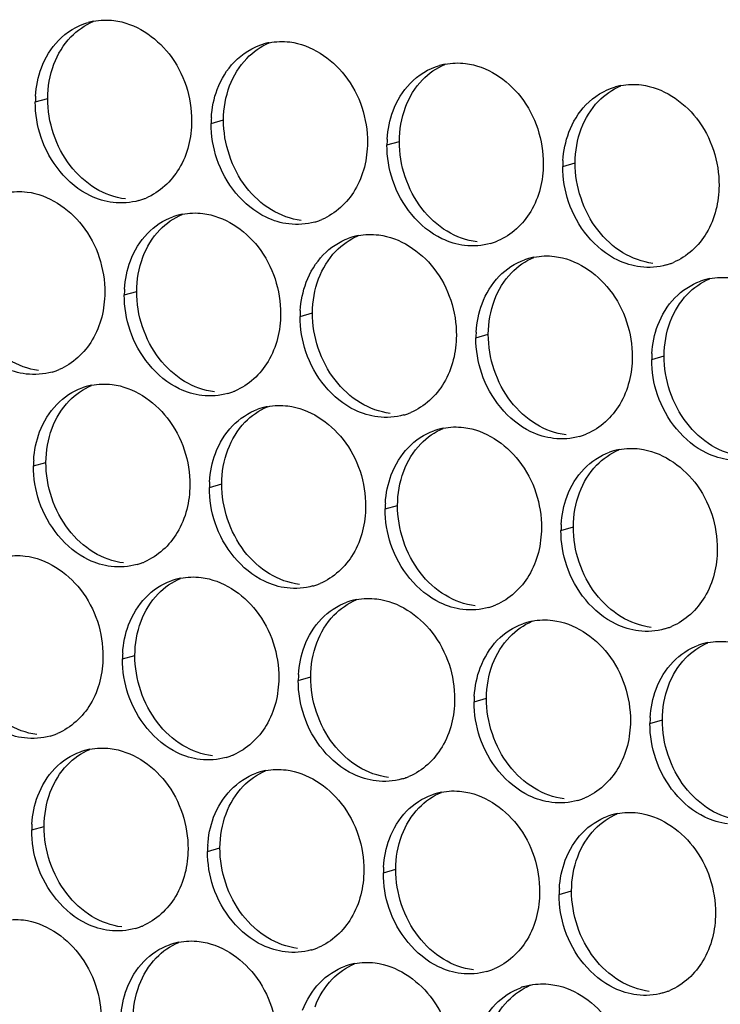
# Paper-space layout '45651_1_3' of a CAD drawing. Header units: millimetres. Extents: x -231 to 594, y 0 to 420.
# Tile 98 of 247: x 134 to 140, y 148 to 157. Entities that reach past the tile are written whole.
import ezdxf

# ---------------------------------------------------------------- set-up
doc = ezdxf.new("R2010")
doc.units = ezdxf.units.MM
doc.header["$LTSCALE"] = 32.67
doc.layers.add('02___PRT_ALL_AXES', color=7, linetype='CONTINUOUS')

psp = doc.layouts.new('45651_1_3')

# ---------------------------------------------------------------- linework, layer by layer
at = {"layer": '02___PRT_ALL_AXES', "color": 7, "linetype": 'CONTINUOUS'}
for p, q in [((134.1873, 155.9165), (134.2945, 155.9472)), ((135.7069, 155.731), (135.8141, 155.7617)), ((137.2265, 155.5456), (137.3337, 155.5762)), ((138.7461, 155.3601), (138.8533, 155.3908)), ((134.9562, 154.2493), (135.0634, 154.2799)), ((136.4758, 154.0638), (136.583, 154.0945)), ((137.9954, 153.8783), (138.1026, 153.909)), ((139.515, 153.6928), (139.6222, 153.7235)), ((134.1718, 152.7716), (134.279, 152.8023)), ((135.6914, 152.5861), (135.7986, 152.6168)), ((137.211, 152.4007), (137.3182, 152.4313)), ((138.7306, 152.2152), (138.8377, 152.2459)), ((134.9407, 151.1044), (135.0479, 151.1351)), ((136.4603, 150.9189), (136.5675, 150.9496)), ((137.9799, 150.7334), (138.0871, 150.7641)), ((139.4995, 150.5479), (139.6067, 150.5786)), ((134.1563, 149.6267), (134.2635, 149.6574)), ((135.6758, 149.4413), (135.783, 149.4719)), ((137.1954, 149.2558), (137.3026, 149.2865)), ((138.715, 149.0703), (138.8222, 149.101))]:
    psp.add_line(p, q, dxfattribs=at)
at = {"layer": '02___PRT_ALL_AXES', "color": 3, "linetype": 'CONTINUOUS'}
for centre, radius, start, end in [((134.7942, 156.0725), 0.5519, 100.97724, 105.93831), ((136.3137, 155.887), 0.5519, 100.97724, 105.93831), ((137.8333, 155.7015), 0.5519, 100.97724, 105.93831), ((139.3529, 155.516), 0.5519, 100.97724, 105.93831), ((135.0792, 155.9121), 0.8918, 176.51802, 179.71686), ((136.5988, 155.7266), 0.8918, 176.51802, 179.71686), ((138.1183, 155.5411), 0.8918, 176.51802, 179.71686), ((139.6379, 155.3557), 0.8918, 176.51802, 179.71686), ((134.9327, 155.5906), 0.5467, 285.94061, 289.76751), ((134.9321, 155.592), 0.5481, 289.77289, 292.73686), ((135.5617, 154.4103), 0.5467, 105.94061, 109.76751), ((135.5631, 154.4052), 0.5519, 100.97724, 105.93831), ((136.4523, 155.4052), 0.5467, 285.94061, 289.76751), ((136.4517, 155.4065), 0.5481, 289.77289, 292.73686), ((137.0812, 154.2248), 0.5467, 105.94061, 109.76751), ((137.0827, 154.2197), 0.5519, 100.97724, 105.93831), ((137.9718, 155.2197), 0.5467, 285.94061, 289.76751), ((137.9713, 155.221), 0.5481, 289.77289, 292.73686), ((138.6022, 154.0343), 0.5519, 100.97724, 105.93831), ((138.6008, 154.0393), 0.5467, 105.94061, 109.76751), ((139.4914, 155.0342), 0.5467, 285.94061, 289.76751), ((139.4909, 155.0355), 0.5481, 289.77289, 292.73686), ((140.1204, 153.8538), 0.5467, 105.94061, 109.76751), ((140.1218, 153.8488), 0.5519, 100.97724, 105.93831), ((135.8481, 154.2449), 0.8918, 176.51802, 179.71686), ((137.3677, 154.0594), 0.8918, 176.51802, 179.71686), ((138.8872, 153.8739), 0.8918, 176.51802, 179.71686), ((140.4068, 153.6884), 0.8918, 176.51802, 179.71686), ((134.182, 154.1089), 0.5467, 285.94061, 289.76751), ((134.1815, 154.1102), 0.5481, 289.77289, 292.73686), ((134.7772, 152.9326), 0.5467, 105.94061, 109.76751), ((134.7786, 152.9276), 0.5519, 100.97724, 105.93831), ((135.7016, 153.9234), 0.5467, 285.94061, 289.76751), ((135.7011, 153.9247), 0.5481, 289.77289, 292.73686), ((136.2968, 152.7471), 0.5467, 105.94061, 109.76751), ((136.2982, 152.7421), 0.5519, 100.97724, 105.93831), ((137.2212, 153.7379), 0.5467, 285.94061, 289.76751), ((137.2206, 153.7392), 0.5481, 289.77289, 292.73686), ((137.8164, 152.5617), 0.5467, 105.94061, 109.76751), ((137.8178, 152.5566), 0.5519, 100.97724, 105.93831), ((138.7402, 153.5538), 0.5481, 289.77289, 292.73686), ((138.7407, 153.5525), 0.5467, 285.94061, 289.76751), ((139.336, 152.3762), 0.5467, 105.94061, 109.76751), ((139.3374, 152.3711), 0.5519, 100.97724, 105.93831), ((135.0636, 152.7672), 0.8918, 176.51802, 179.71686), ((136.5832, 152.5817), 0.8918, 176.51802, 179.71686), ((138.1028, 152.3963), 0.8918, 176.51802, 179.71686), ((139.6224, 152.2108), 0.8918, 176.51802, 179.71686), ((134.9166, 152.4471), 0.5481, 289.77289, 292.73686), ((134.9171, 152.4458), 0.5467, 285.94061, 289.76751), ((135.5461, 151.2654), 0.5467, 105.94061, 109.76751), ((135.5475, 151.2603), 0.5519, 100.97724, 105.93831), ((136.4367, 152.2603), 0.5467, 285.94061, 289.76751), ((136.4362, 152.2616), 0.5481, 289.77289, 292.73686), ((137.0657, 151.0799), 0.5467, 105.94061, 109.76751), ((137.0671, 151.0749), 0.5519, 100.97724, 105.93831), ((137.9563, 152.0748), 0.5467, 285.94061, 289.76751), ((137.9558, 152.0761), 0.5481, 289.77289, 292.73686), ((138.5867, 150.8894), 0.5519, 100.97724, 105.93831), ((138.5853, 150.8944), 0.5467, 105.94061, 109.76751), ((139.4759, 151.8893), 0.5467, 285.94061, 289.76751), ((139.4754, 151.8906), 0.5481, 289.77289, 292.73686), ((140.1049, 150.7089), 0.5467, 105.94061, 109.76751), ((140.1063, 150.7039), 0.5519, 100.97724, 105.93831), ((135.8325, 151.1), 0.8918, 176.51802, 179.71686), ((137.3521, 150.9145), 0.8918, 176.51802, 179.71686), ((138.8717, 150.729), 0.8918, 176.51802, 179.71686), ((140.3913, 150.5435), 0.8918, 176.51802, 179.71686), ((134.1665, 150.964), 0.5467, 285.94061, 289.76751), ((134.1659, 150.9653), 0.5481, 289.77289, 292.73686), ((134.7631, 149.7827), 0.5519, 100.97724, 105.93831), ((134.7617, 149.7877), 0.5467, 105.94061, 109.76751), ((135.686, 150.7785), 0.5467, 285.94061, 289.76751), ((135.6855, 150.7798), 0.5481, 289.77289, 292.73686), ((136.2812, 149.6022), 0.5467, 105.94061, 109.76751), ((136.2827, 149.5972), 0.5519, 100.97724, 105.93831), ((137.2056, 150.593), 0.5467, 285.94061, 289.76751), ((137.2051, 150.5944), 0.5481, 289.77289, 292.73686), ((137.8008, 149.4168), 0.5467, 105.94061, 109.76751), ((137.8022, 149.4117), 0.5519, 100.97724, 105.93831), ((138.7247, 150.4089), 0.5481, 289.77289, 292.73686), ((138.7252, 150.4076), 0.5467, 285.94061, 289.76751), ((139.3204, 149.2313), 0.5467, 105.94061, 109.76751), ((139.3218, 149.2263), 0.5519, 100.97724, 105.93831), ((135.0481, 149.6223), 0.8918, 176.51802, 179.71686), ((136.5677, 149.4368), 0.8918, 176.51802, 179.71686), ((138.0872, 149.2514), 0.8918, 176.51802, 179.71686), ((139.6068, 149.0659), 0.8918, 176.51802, 179.71686), ((134.9011, 149.3022), 0.5481, 289.77289, 292.73686), ((134.9016, 149.3009), 0.5467, 285.94061, 289.76751), ((135.5306, 148.1205), 0.5467, 105.94061, 109.76751), ((135.532, 148.1154), 0.5519, 100.97724, 105.93831), ((136.4212, 149.1154), 0.5467, 285.94061, 289.76751), ((136.4206, 149.1167), 0.5481, 289.77289, 292.73686), ((137.0502, 147.935), 0.5467, 105.94061, 109.76751), ((137.0516, 147.93), 0.5519, 100.97724, 105.93831), ((137.9408, 148.9299), 0.5467, 285.94061, 289.76751), ((137.9402, 148.9312), 0.5481, 289.77289, 292.73686), ((138.5712, 147.7445), 0.5519, 100.97724, 105.93831), ((138.5697, 147.7495), 0.5467, 105.94061, 109.76751), ((139.4603, 148.7444), 0.5467, 285.94061, 289.76751), ((139.4598, 148.7458), 0.5481, 289.77289, 292.73686)]:
    psp.add_arc(centre, radius, start, end, dxfattribs=at)
for points in [[(134.6891, 156.6143), (134.7472, 156.6256), (134.8078, 156.6275), (134.8666, 156.6203)], [(134.3879, 156.4483), (134.4569, 156.5198), (134.5471, 156.5759), (134.6426, 156.6032)], [(134.2402, 156.2111), (134.2731, 156.2983), (134.3232, 156.3813), (134.3879, 156.4483)], [(135.9075, 156.2628), (135.9765, 156.3343), (136.0666, 156.3904), (136.1622, 156.4177)], [(136.2086, 156.4288), (136.2668, 156.4401), (136.3274, 156.442), (136.3862, 156.4348)], [(134.189, 155.9663), (134.194, 156.0495), (134.2109, 156.1331), (134.2402, 156.2111)], [(135.7598, 156.0256), (135.7926, 156.1128), (135.8428, 156.1958), (135.9075, 156.2628)], [(137.4271, 156.0774), (137.4961, 156.1488), (137.5862, 156.2049), (137.6818, 156.2322)], [(137.7282, 156.2434), (137.7864, 156.2546), (137.847, 156.2565), (137.9058, 156.2493)], [(135.7086, 155.7808), (135.7136, 155.864), (135.7304, 155.9476), (135.7598, 156.0256)], [(137.2794, 155.8402), (137.3122, 155.9273), (137.3624, 156.0104), (137.4271, 156.0774)], [(138.9467, 155.8919), (139.0157, 155.9633), (139.1058, 156.0195), (139.2014, 156.0468)], [(139.2478, 156.0579), (139.3059, 156.0692), (139.3666, 156.071), (139.4254, 156.0639)], [(134.2373, 155.6094), (134.2043, 155.7077), (134.1868, 155.8128), (134.1873, 155.9165)], [(138.799, 155.6547), (138.8318, 155.7418), (138.882, 155.8249), (138.9467, 155.8919)], [(137.2281, 155.5953), (137.2332, 155.6785), (137.25, 155.7621), (137.2794, 155.8402)], [(135.7568, 155.4239), (135.7238, 155.5222), (135.7064, 155.6273), (135.7069, 155.731)], [(138.7477, 155.4098), (138.7528, 155.4931), (138.7696, 155.5766), (138.799, 155.6547)], [(137.2764, 155.2384), (137.2434, 155.3367), (137.226, 155.4418), (137.2265, 155.5456)], [(138.796, 155.0529), (138.763, 155.1513), (138.7456, 155.2564), (138.7461, 155.3601)], [(133.9384, 155.1325), (133.9965, 155.1438), (134.0571, 155.1457), (134.1159, 155.1385)], [(135.0828, 155.065), (135.0108, 155.0444), (134.9332, 155.0388), (134.8588, 155.0479)], [(135.1568, 154.7811), (135.2176, 154.8441), (135.2943, 154.8951), (135.3768, 154.9248)], [(135.458, 154.9471), (135.5161, 154.9583), (135.5767, 154.9602), (135.6355, 154.9531)], [(136.6024, 154.8795), (136.5304, 154.8589), (136.4527, 154.8533), (136.3784, 154.8624)], [(135.0091, 154.5439), (135.042, 154.631), (135.0921, 154.7141), (135.1568, 154.7811)], [(136.9776, 154.7616), (137.0357, 154.7729), (137.0963, 154.7747), (137.1551, 154.7676)], [(136.6764, 154.5956), (136.7372, 154.6586), (136.8139, 154.7097), (136.8963, 154.7393)], [(138.122, 154.694), (138.05, 154.6734), (137.9723, 154.6678), (137.898, 154.6769)], [(136.5287, 154.3584), (136.5615, 154.4456), (136.6117, 154.5286), (136.6764, 154.5956)], [(138.4971, 154.5761), (138.5553, 154.5874), (138.6159, 154.5893), (138.6747, 154.5821)], [(134.9579, 154.299), (134.9629, 154.3823), (134.9798, 154.4658), (135.0091, 154.5439)], [(138.196, 154.4101), (138.2568, 154.4731), (138.3335, 154.5242), (138.4159, 154.5538)], [(139.6416, 154.5085), (139.5696, 154.488), (139.4919, 154.4823), (139.4176, 154.4914)], [(138.0483, 154.1729), (138.0811, 154.2601), (138.1313, 154.3431), (138.196, 154.4101)], [(136.4775, 154.1135), (136.4825, 154.1968), (136.4994, 154.2803), (136.5287, 154.3584)], [(139.7156, 154.2246), (139.7764, 154.2876), (139.8531, 154.3387), (139.9355, 154.3683)], [(140.0167, 154.3906), (140.0748, 154.4019), (140.1355, 154.4038), (140.1943, 154.3966)], [(135.0062, 153.9421), (134.9732, 154.0404), (134.9557, 154.1455), (134.9562, 154.2493)], [(137.9971, 153.9281), (138.0021, 154.0113), (138.0189, 154.0949), (138.0483, 154.1729)], [(139.5679, 153.9874), (139.6007, 154.0746), (139.6509, 154.1576), (139.7156, 154.2246)], [(136.5258, 153.7566), (136.4927, 153.855), (136.4753, 153.9601), (136.4758, 154.0638)], [(139.5166, 153.7426), (139.5217, 153.8258), (139.5385, 153.9094), (139.5679, 153.9874)], [(138.0453, 153.5712), (138.0123, 153.6695), (137.9949, 153.7746), (137.9954, 153.8783)], [(139.5649, 153.3857), (139.5319, 153.484), (139.5145, 153.5891), (139.515, 153.6928)], [(134.3321, 153.5832), (134.2601, 153.5626), (134.1825, 153.557), (134.1081, 153.5661)], [(134.6735, 153.4694), (134.7316, 153.4807), (134.7923, 153.4826), (134.8511, 153.4754)], [(134.3724, 153.3034), (134.4332, 153.3664), (134.5099, 153.4175), (134.5923, 153.4471)], [(135.8517, 153.3977), (135.7797, 153.3771), (135.7021, 153.3715), (135.6277, 153.3806)], [(134.2247, 153.0662), (134.2575, 153.1534), (134.3077, 153.2364), (134.3724, 153.3034)], [(135.8919, 153.1179), (135.9528, 153.1809), (136.0295, 153.232), (136.1119, 153.2616)], [(136.1931, 153.2839), (136.2512, 153.2952), (136.3119, 153.2971), (136.3706, 153.2899)], [(137.3713, 153.2122), (137.2993, 153.1917), (137.2216, 153.1861), (137.1473, 153.1951)], [(134.1734, 152.8214), (134.1785, 152.9046), (134.1953, 152.9882), (134.2247, 153.0662)], [(135.7443, 152.8807), (135.7771, 152.9679), (135.8272, 153.0509), (135.8919, 153.1179)], [(137.4115, 152.9325), (137.4724, 152.9955), (137.5491, 153.0465), (137.6315, 153.0762)], [(137.7127, 153.0985), (137.7708, 153.1097), (137.8314, 153.1116), (137.8902, 153.1045)], [(138.8909, 153.0268), (138.8189, 153.0062), (138.7412, 153.0006), (138.6669, 153.0097)], [(135.693, 152.6359), (135.6981, 152.7191), (135.7149, 152.8027), (135.7443, 152.8807)], [(137.2639, 152.6953), (137.2967, 152.7824), (137.3468, 152.8655), (137.4115, 152.9325)], [(138.9311, 152.747), (138.992, 152.81), (139.0686, 152.8611), (139.1511, 152.8907)], [(139.2323, 152.913), (139.2904, 152.9243), (139.351, 152.9262), (139.4098, 152.919)], [(134.2217, 152.4645), (134.1887, 152.5628), (134.1713, 152.6679), (134.1718, 152.7716)], [(138.7834, 152.5098), (138.8163, 152.597), (138.8664, 152.68), (138.9311, 152.747)], [(137.2126, 152.4504), (137.2177, 152.5337), (137.2345, 152.6172), (137.2639, 152.6953)], [(135.7413, 152.279), (135.7083, 152.3773), (135.6909, 152.4824), (135.6914, 152.5861)], [(138.7322, 152.2649), (138.7373, 152.3482), (138.7541, 152.4317), (138.7834, 152.5098)], [(137.2609, 152.0935), (137.2279, 152.1918), (137.2105, 152.2969), (137.211, 152.4007)], [(138.7805, 151.908), (138.7475, 152.0064), (138.73, 152.1115), (138.7306, 152.2152)], [(133.9228, 151.9876), (133.981, 151.9989), (134.0416, 152.0008), (134.1004, 151.9936)], [(135.0673, 151.9201), (134.9953, 151.8995), (134.9176, 151.8939), (134.8433, 151.903)], [(135.1413, 151.6362), (135.2021, 151.6992), (135.2788, 151.7502), (135.3612, 151.7799)], [(135.4424, 151.8022), (135.5006, 151.8135), (135.5612, 151.8153), (135.62, 151.8082)], [(136.5869, 151.7346), (136.5149, 151.714), (136.4372, 151.7084), (136.3629, 151.7175)], [(134.9936, 151.399), (135.0264, 151.4861), (135.0766, 151.5692), (135.1413, 151.6362)], [(136.962, 151.6167), (137.0201, 151.628), (137.0808, 151.6299), (137.1395, 151.6227)], [(136.6608, 151.4507), (136.7217, 151.5137), (136.7984, 151.5648), (136.8808, 151.5944)], [(138.1065, 151.5491), (138.0344, 151.5285), (137.9568, 151.5229), (137.8825, 151.532)], [(136.5132, 151.2135), (136.546, 151.3007), (136.5961, 151.3837), (136.6608, 151.4507)], [(138.4816, 151.4312), (138.5397, 151.4425), (138.6004, 151.4444), (138.6591, 151.4372)], [(134.9423, 151.1541), (134.9474, 151.2374), (134.9642, 151.3209), (134.9936, 151.399)], [(138.1804, 151.2652), (138.2413, 151.3282), (138.318, 151.3793), (138.4004, 151.4089)], [(139.626, 151.3636), (139.554, 151.3431), (139.4764, 151.3375), (139.402, 151.3465)], [(138.0328, 151.028), (138.0656, 151.1152), (138.1157, 151.1982), (138.1804, 151.2652)], [(140.0012, 151.2457), (140.0593, 151.257), (140.1199, 151.2589), (140.1787, 151.2517)], [(136.4619, 150.9687), (136.467, 151.0519), (136.4838, 151.1355), (136.5132, 151.2135)], [(139.7, 151.0797), (139.7609, 151.1427), (139.8376, 151.1938), (139.92, 151.2234)], [(134.9906, 150.7972), (134.9576, 150.8956), (134.9402, 151.0006), (134.9407, 151.1044)], [(137.9815, 150.7832), (137.9866, 150.8664), (138.0034, 150.95), (138.0328, 151.028)], [(139.5524, 150.8425), (139.5852, 150.9297), (139.6353, 151.0128), (139.7, 151.0797)], [(136.5102, 150.6117), (136.4772, 150.7101), (136.4598, 150.8152), (136.4603, 150.9189)], [(139.5011, 150.5977), (139.5062, 150.6809), (139.523, 150.7645), (139.5524, 150.8425)], [(138.0298, 150.4263), (137.9968, 150.5246), (137.9794, 150.6297), (137.9799, 150.7334)], [(139.5494, 150.2408), (139.5164, 150.3391), (139.4989, 150.4442), (139.4995, 150.5479)], [(134.3166, 150.4383), (134.2446, 150.4177), (134.1669, 150.4121), (134.0926, 150.4212)], [(134.658, 150.3245), (134.7161, 150.3358), (134.7767, 150.3377), (134.8355, 150.3305)], [(134.3568, 150.1585), (134.4177, 150.2215), (134.4944, 150.2726), (134.5768, 150.3022)], [(135.8362, 150.2528), (135.7642, 150.2323), (135.6865, 150.2266), (135.6122, 150.2357)], [(134.2092, 149.9213), (134.242, 150.0085), (134.2921, 150.0915), (134.3568, 150.1585)], [(135.8764, 149.9731), (135.9372, 150.036), (136.0139, 150.0871), (136.0963, 150.1167)], [(136.1776, 150.1391), (136.2357, 150.1503), (136.2963, 150.1522), (136.3551, 150.145)], [(137.3558, 150.0673), (137.2838, 150.0468), (137.2061, 150.0412), (137.1318, 150.0502)], [(134.1579, 149.6765), (134.163, 149.7597), (134.1798, 149.8433), (134.2092, 149.9213)], [(135.7287, 149.7359), (135.7615, 149.823), (135.8117, 149.9061), (135.8764, 149.9731)], [(137.396, 149.7876), (137.4568, 149.8506), (137.5335, 149.9016), (137.6159, 149.9313)], [(137.6971, 149.9536), (137.7553, 149.9649), (137.8159, 149.9667), (137.8747, 149.9596)], [(138.8754, 149.8819), (138.8034, 149.8613), (138.7257, 149.8557), (138.6514, 149.8648)], [(135.6775, 149.491), (135.6825, 149.5742), (135.6994, 149.6578), (135.7287, 149.7359)], [(137.2483, 149.5504), (137.2811, 149.6375), (137.3313, 149.7206), (137.396, 149.7876)], [(138.9156, 149.6021), (138.9764, 149.6651), (139.0531, 149.7162), (139.1355, 149.7458)], [(139.2167, 149.7681), (139.2749, 149.7794), (139.3355, 149.7813), (139.3943, 149.7741)], [(134.2062, 149.3196), (134.1732, 149.4179), (134.1557, 149.523), (134.1563, 149.6267)], [(138.7679, 149.3649), (138.8007, 149.4521), (138.8509, 149.5351), (138.9156, 149.6021)], [(137.1971, 149.3055), (137.2021, 149.3888), (137.2189, 149.4723), (137.2483, 149.5504)], [(135.7258, 149.1341), (135.6928, 149.2324), (135.6753, 149.3375), (135.6758, 149.4413)], [(138.7166, 149.1201), (138.7217, 149.2033), (138.7385, 149.2869), (138.7679, 149.3649)], [(137.2453, 148.9486), (137.2123, 149.047), (137.1949, 149.152), (137.1954, 149.2558)], [(138.7649, 148.7631), (138.7319, 148.8615), (138.7145, 148.9666), (138.715, 149.0703)], [(133.9073, 148.8428), (133.9654, 148.854), (134.0261, 148.8559), (134.0848, 148.8487)], [(135.0517, 148.7752), (134.9797, 148.7546), (134.9021, 148.749), (134.8277, 148.7581)], [(135.1257, 148.4913), (135.1866, 148.5543), (135.2633, 148.6053), (135.3457, 148.635)], [(135.4269, 148.6573), (135.485, 148.6686), (135.5456, 148.6704), (135.6044, 148.6633)], [(136.5713, 148.5897), (136.4993, 148.5691), (136.4217, 148.5635), (136.3473, 148.5726)], [(134.9781, 148.2541), (135.0109, 148.3412), (135.061, 148.4243), (135.1257, 148.4913)], [(136.9465, 148.4718), (137.0046, 148.4831), (137.0652, 148.485), (137.124, 148.4778)], [(136.6453, 148.3058), (136.7061, 148.3688), (136.7828, 148.4199), (136.8653, 148.4495)], [(138.0909, 148.4042), (138.0189, 148.3837), (137.9412, 148.378), (137.8669, 148.3871)], [(136.4976, 148.0686), (136.5305, 148.1558), (136.5806, 148.2388), (136.6453, 148.3058)], [(138.4661, 148.2863), (138.5242, 148.2976), (138.5848, 148.2995), (138.6436, 148.2923)], [(134.9268, 148.0092), (134.9319, 148.0925), (134.9487, 148.176), (134.9781, 148.2541)], [(138.1649, 148.1203), (138.2257, 148.1833), (138.3024, 148.2344), (138.3848, 148.264)], [(139.6105, 148.2187), (139.5385, 148.1982), (139.4608, 148.1926), (139.3865, 148.2016)], [(138.0172, 147.8831), (138.05, 147.9703), (138.1002, 148.0533), (138.1649, 148.1203)]]:
    psp.add_open_spline(points, degree=3, dxfattribs=at)
for points, knots in [([(134.8666, 156.6203), (135.0509, 156.5978), (135.4143, 156.3567), (135.5391, 155.9556), (135.5381, 155.7516)], [0, 0, 0, 0, 0.476473, 1, 1, 1, 1]), ([(136.3862, 156.4348), (136.5705, 156.4123), (136.9339, 156.1712), (137.0587, 155.7702), (137.0577, 155.5662)], [0, 0, 0, 0, 0.476473, 1, 1, 1, 1]), ([(137.9058, 156.2493), (138.0901, 156.2268), (138.4534, 155.9857), (138.5783, 155.5847), (138.5773, 155.3807)], [0, 0, 0, 0, 0.476473, 1, 1, 1, 1]), ([(139.4254, 156.0639), (139.6097, 156.0414), (139.973, 155.8003), (140.0978, 155.3992), (140.0968, 155.1952)], [0, 0, 0, 0, 0.476473, 1, 1, 1, 1]), ([(135.5381, 155.7516), (135.5374, 155.6103), (135.4744, 155.3341), (135.2619, 155.1358), (135.144, 155.0864)], [0, 0, 0, 0, 0.525086, 1, 1, 1, 1]), ([(134.8588, 155.0479), (134.7913, 155.0561), (134.5109, 155.1399), (134.3072, 155.401), (134.2373, 155.6094)], [0, 0, 0, 0, 0.236458, 1, 1, 1, 1]), ([(137.0577, 155.5662), (137.057, 155.4249), (136.994, 155.1487), (136.7815, 154.9503), (136.6636, 154.901)], [0, 0, 0, 0, 0.525086, 1, 1, 1, 1]), ([(136.3784, 154.8624), (136.3108, 154.8706), (136.0305, 154.9545), (135.8268, 155.2155), (135.7568, 155.4239)], [0, 0, 0, 0, 0.236458, 1, 1, 1, 1]), ([(138.5773, 155.3807), (138.5766, 155.2394), (138.5136, 154.9632), (138.301, 154.7649), (138.1832, 154.7155)], [0, 0, 0, 0, 0.525086, 1, 1, 1, 1]), ([(137.898, 154.6769), (137.8304, 154.6851), (137.55, 154.769), (137.3464, 155.03), (137.2764, 155.2384)], [0, 0, 0, 0, 0.236458, 1, 1, 1, 1]), ([(140.0968, 155.1952), (140.0961, 155.0539), (140.0332, 154.7777), (139.8206, 154.5794), (139.7028, 154.53)], [0, 0, 0, 0, 0.525086, 1, 1, 1, 1]), ([(134.1159, 155.1385), (134.3002, 155.116), (134.6636, 154.8749), (134.7884, 154.4739), (134.7874, 154.2699)], [0, 0, 0, 0, 0.476473, 1, 1, 1, 1]), ([(139.4176, 154.4914), (139.35, 154.4997), (139.0696, 154.5835), (138.866, 154.8445), (138.796, 155.0529)], [0, 0, 0, 0, 0.236458, 1, 1, 1, 1]), ([(135.6355, 154.9531), (135.8198, 154.9306), (136.1832, 154.6895), (136.308, 154.2884), (136.307, 154.0844)], [0, 0, 0, 0, 0.476473, 1, 1, 1, 1]), ([(137.1551, 154.7676), (137.3394, 154.7451), (137.7028, 154.504), (137.8276, 154.1029), (137.8266, 153.8989)], [0, 0, 0, 0, 0.476473, 1, 1, 1, 1]), ([(138.6747, 154.5821), (138.859, 154.5596), (139.2224, 154.3185), (139.3472, 153.9174), (139.3462, 153.7134)], [0, 0, 0, 0, 0.476473, 1, 1, 1, 1]), ([(134.7874, 154.2699), (134.7867, 154.1286), (134.7237, 153.8524), (134.5112, 153.6541), (134.3933, 153.6047)], [0, 0, 0, 0, 0.525086, 1, 1, 1, 1]), ([(134.1081, 153.5661), (134.0406, 153.5743), (133.7602, 153.6582), (133.5565, 153.9192), (133.4866, 154.1276)], [0, 0, 0, 0, 0.236458, 1, 1, 1, 1]), ([(136.307, 154.0844), (136.3063, 153.9431), (136.2433, 153.6669), (136.0308, 153.4686), (135.9129, 153.4192)], [0, 0, 0, 0, 0.525086, 1, 1, 1, 1]), ([(135.6277, 153.3806), (135.5602, 153.3889), (135.2798, 153.4727), (135.0761, 153.7337), (135.0062, 153.9421)], [0, 0, 0, 0, 0.236458, 1, 1, 1, 1]), ([(137.8266, 153.8989), (137.8259, 153.7576), (137.7629, 153.4814), (137.5504, 153.2831), (137.4325, 153.2337)], [0, 0, 0, 0, 0.525086, 1, 1, 1, 1]), ([(137.1473, 153.1951), (137.0797, 153.2034), (136.7994, 153.2872), (136.5957, 153.5482), (136.5258, 153.7566)], [0, 0, 0, 0, 0.236458, 1, 1, 1, 1]), ([(139.3462, 153.7134), (139.3455, 153.5721), (139.2825, 153.2959), (139.0699, 153.0976), (138.9521, 153.0482)], [0, 0, 0, 0, 0.525086, 1, 1, 1, 1]), ([(138.6669, 153.0097), (138.5993, 153.0179), (138.3189, 153.1018), (138.1153, 153.3628), (138.0453, 153.5712)], [0, 0, 0, 0, 0.236458, 1, 1, 1, 1]), ([(134.8511, 153.4754), (135.0354, 153.4529), (135.3987, 153.2118), (135.5235, 152.8107), (135.5225, 152.6067)], [0, 0, 0, 0, 0.476473, 1, 1, 1, 1]), ([(140.1865, 152.8242), (140.1189, 152.8324), (139.8385, 152.9163), (139.6349, 153.1773), (139.5649, 153.3857)], [0, 0, 0, 0, 0.236458, 1, 1, 1, 1]), ([(136.3706, 153.2899), (136.5549, 153.2674), (136.9183, 153.0263), (137.0431, 152.6253), (137.0421, 152.4213)], [0, 0, 0, 0, 0.476473, 1, 1, 1, 1]), ([(137.8902, 153.1045), (138.0745, 153.082), (138.4379, 152.8409), (138.5627, 152.4398), (138.5617, 152.2358)], [0, 0, 0, 0, 0.476473, 1, 1, 1, 1]), ([(139.4098, 152.919), (139.5941, 152.8965), (139.9575, 152.6554), (140.0823, 152.2543), (140.0813, 152.0503)], [0, 0, 0, 0, 0.476473, 1, 1, 1, 1]), ([(135.5225, 152.6067), (135.5218, 152.4655), (135.4589, 152.1892), (135.2463, 151.9909), (135.1285, 151.9415)], [0, 0, 0, 0, 0.525086, 1, 1, 1, 1]), ([(134.8433, 151.903), (134.7757, 151.9112), (134.4953, 151.9951), (134.2917, 152.2561), (134.2217, 152.4645)], [0, 0, 0, 0, 0.236458, 1, 1, 1, 1]), ([(137.0421, 152.4213), (137.0414, 152.28), (136.9784, 152.0038), (136.7659, 151.8055), (136.648, 151.7561)], [0, 0, 0, 0, 0.525086, 1, 1, 1, 1]), ([(136.3629, 151.7175), (136.2953, 151.7257), (136.0149, 151.8096), (135.8113, 152.0706), (135.7413, 152.279)], [0, 0, 0, 0, 0.236458, 1, 1, 1, 1]), ([(138.5617, 152.2358), (138.561, 152.0945), (138.498, 151.8183), (138.2855, 151.62), (138.1676, 151.5706)], [0, 0, 0, 0, 0.525086, 1, 1, 1, 1]), ([(137.8825, 151.532), (137.8149, 151.5403), (137.5345, 151.6241), (137.3308, 151.8851), (137.2609, 152.0935)], [0, 0, 0, 0, 0.236458, 1, 1, 1, 1]), ([(140.0813, 152.0503), (140.0806, 151.909), (140.0176, 151.6328), (139.8051, 151.4345), (139.6872, 151.3851)], [0, 0, 0, 0, 0.525086, 1, 1, 1, 1]), ([(134.1004, 151.9936), (134.2847, 151.9711), (134.6481, 151.73), (134.7729, 151.329), (134.7719, 151.125)], [0, 0, 0, 0, 0.476473, 1, 1, 1, 1]), ([(139.402, 151.3465), (139.3345, 151.3548), (139.0541, 151.4386), (138.8504, 151.6996), (138.7805, 151.908)], [0, 0, 0, 0, 0.236458, 1, 1, 1, 1]), ([(135.62, 151.8082), (135.8043, 151.7857), (136.1676, 151.5446), (136.2925, 151.1435), (136.2914, 150.9395)], [0, 0, 0, 0, 0.476473, 1, 1, 1, 1]), ([(137.1395, 151.6227), (137.3238, 151.6002), (137.6872, 151.3591), (137.812, 150.958), (137.811, 150.754)], [0, 0, 0, 0, 0.476473, 1, 1, 1, 1]), ([(138.6591, 151.4372), (138.8434, 151.4147), (139.2068, 151.1736), (139.3316, 150.7726), (139.3306, 150.5686)], [0, 0, 0, 0, 0.476473, 1, 1, 1, 1]), ([(134.7719, 151.125), (134.7712, 150.9837), (134.7082, 150.7075), (134.4956, 150.5092), (134.3778, 150.4598)], [0, 0, 0, 0, 0.525086, 1, 1, 1, 1]), ([(134.0926, 150.4212), (134.025, 150.4294), (133.7447, 150.5133), (133.541, 150.7743), (133.471, 150.9827)], [0, 0, 0, 0, 0.236458, 1, 1, 1, 1]), ([(136.2914, 150.9395), (136.2907, 150.7982), (136.2278, 150.522), (136.0152, 150.3237), (135.8974, 150.2743)], [0, 0, 0, 0, 0.525086, 1, 1, 1, 1]), ([(135.6122, 150.2357), (135.5446, 150.244), (135.2642, 150.3278), (135.0606, 150.5888), (134.9906, 150.7972)], [0, 0, 0, 0, 0.236458, 1, 1, 1, 1]), ([(137.811, 150.754), (137.8103, 150.6127), (137.7474, 150.3365), (137.5348, 150.1382), (137.4169, 150.0888)], [0, 0, 0, 0, 0.525086, 1, 1, 1, 1]), ([(137.1318, 150.0502), (137.0642, 150.0585), (136.7838, 150.1423), (136.5802, 150.4033), (136.5102, 150.6117)], [0, 0, 0, 0, 0.236458, 1, 1, 1, 1]), ([(139.3306, 150.5686), (139.3299, 150.4273), (139.2669, 150.151), (139.0544, 149.9527), (138.9365, 149.9033)], [0, 0, 0, 0, 0.525086, 1, 1, 1, 1]), ([(138.6514, 149.8648), (138.5838, 149.873), (138.3034, 149.9569), (138.0997, 150.2179), (138.0298, 150.4263)], [0, 0, 0, 0, 0.236458, 1, 1, 1, 1]), ([(134.8355, 150.3305), (135.0198, 150.308), (135.3832, 150.0669), (135.508, 149.6659), (135.507, 149.4619)], [0, 0, 0, 0, 0.476473, 1, 1, 1, 1]), ([(140.1709, 149.6793), (140.1034, 149.6875), (139.823, 149.7714), (139.6193, 150.0324), (139.5494, 150.2408)], [0, 0, 0, 0, 0.236458, 1, 1, 1, 1]), ([(136.3551, 150.145), (136.5394, 150.1225), (136.9028, 149.8814), (137.0276, 149.4804), (137.0266, 149.2764)], [0, 0, 0, 0, 0.476473, 1, 1, 1, 1]), ([(137.8747, 149.9596), (138.059, 149.9371), (138.4224, 149.696), (138.5472, 149.2949), (138.5462, 149.0909)], [0, 0, 0, 0, 0.476473, 1, 1, 1, 1]), ([(139.3943, 149.7741), (139.5786, 149.7516), (139.9419, 149.5105), (140.0668, 149.1094), (140.0658, 148.9054)], [0, 0, 0, 0, 0.476473, 1, 1, 1, 1]), ([(135.507, 149.4619), (135.5063, 149.3206), (135.4433, 149.0444), (135.2308, 148.846), (135.1129, 148.7967)], [0, 0, 0, 0, 0.525086, 1, 1, 1, 1]), ([(134.8277, 148.7581), (134.7602, 148.7663), (134.4798, 148.8502), (134.2761, 149.1112), (134.2062, 149.3196)], [0, 0, 0, 0, 0.236458, 1, 1, 1, 1]), ([(137.0266, 149.2764), (137.0259, 149.1351), (136.9629, 148.8589), (136.7504, 148.6606), (136.6325, 148.6112)], [0, 0, 0, 0, 0.525086, 1, 1, 1, 1]), ([(136.3473, 148.5726), (136.2798, 148.5808), (135.9994, 148.6647), (135.7957, 148.9257), (135.7258, 149.1341)], [0, 0, 0, 0, 0.236458, 1, 1, 1, 1]), ([(138.5462, 149.0909), (138.5455, 148.9496), (138.4825, 148.6734), (138.27, 148.4751), (138.1521, 148.4257)], [0, 0, 0, 0, 0.525086, 1, 1, 1, 1]), ([(137.8669, 148.3871), (137.7993, 148.3954), (137.519, 148.4792), (137.3153, 148.7402), (137.2453, 148.9486)], [0, 0, 0, 0, 0.236458, 1, 1, 1, 1]), ([(140.0658, 148.9054), (140.0651, 148.7641), (140.0021, 148.4879), (139.7895, 148.2896), (139.6717, 148.2402)], [0, 0, 0, 0, 0.525086, 1, 1, 1, 1]), ([(134.0848, 148.8487), (134.2691, 148.8263), (134.6325, 148.5851), (134.7573, 148.1841), (134.7563, 147.9801)], [0, 0, 0, 0, 0.476473, 1, 1, 1, 1]), ([(139.3865, 148.2016), (139.3189, 148.2099), (139.0385, 148.2937), (138.8349, 148.5547), (138.7649, 148.7631)], [0, 0, 0, 0, 0.236458, 1, 1, 1, 1]), ([(135.6044, 148.6633), (135.7887, 148.6408), (136.1521, 148.3997), (136.2769, 147.9986), (136.2759, 147.7946)], [0, 0, 0, 0, 0.476473, 1, 1, 1, 1]), ([(137.124, 148.4778), (137.3083, 148.4553), (137.6717, 148.2142), (137.7965, 147.8131), (137.7955, 147.6091)], [0, 0, 0, 0, 0.476473, 1, 1, 1, 1]), ([(138.6436, 148.2923), (138.8279, 148.2698), (139.1913, 148.0287), (139.3161, 147.6277), (139.3151, 147.4237)], [0, 0, 0, 0, 0.476473, 1, 1, 1, 1])]:
    psp.add_open_spline(points, degree=3, knots=knots, dxfattribs=at)
at = {"layer": '02___PRT_ALL_AXES', "color": 7, "linetype": 'CONTINUOUS'}
for points in [[(134.4951, 156.479), (134.5495, 156.5353), (134.6164, 156.5821), (134.6886, 156.6124)], [(134.3474, 156.2418), (134.3802, 156.329), (134.4304, 156.412), (134.4951, 156.479)], [(136.0147, 156.2935), (136.0691, 156.3499), (136.1359, 156.3966), (136.2082, 156.4269)], [(135.867, 156.0563), (135.8998, 156.1435), (135.95, 156.2265), (136.0147, 156.2935)], [(134.2945, 155.9472), (134.295, 156.047), (134.3123, 156.1484), (134.3474, 156.2418)], [(137.5343, 156.108), (137.5887, 156.1644), (137.6555, 156.2112), (137.7278, 156.2414)], [(137.3866, 155.8708), (137.4194, 155.958), (137.4696, 156.041), (137.5343, 156.108)], [(135.8141, 155.7617), (135.8146, 155.8615), (135.8319, 155.9629), (135.867, 156.0563)], [(139.0539, 155.9226), (139.1083, 155.9789), (139.1751, 156.0257), (139.2474, 156.056)], [(134.4896, 155.3671), (134.3648, 155.5285), (134.2935, 155.7432), (134.2945, 155.9472)], [(137.3337, 155.5762), (137.3342, 155.676), (137.3515, 155.7775), (137.3866, 155.8708)], [(138.9062, 155.6854), (138.939, 155.7725), (138.9891, 155.8556), (139.0539, 155.9226)], [(136.0092, 155.1816), (135.8844, 155.343), (135.8131, 155.5577), (135.8141, 155.7617)], [(138.8533, 155.3908), (138.8538, 155.4905), (138.871, 155.592), (138.9062, 155.6854)], [(137.5288, 154.9961), (137.404, 155.1575), (137.3327, 155.3722), (137.3337, 155.5762)], [(134.7079, 155.1699), (134.624, 155.2207), (134.5496, 155.2895), (134.4896, 155.3671)], [(139.0484, 154.8107), (138.9235, 154.972), (138.8523, 155.1868), (138.8533, 155.3908)], [(136.2275, 154.9844), (136.1436, 155.0353), (136.0692, 155.1041), (136.0092, 155.1816)], [(134.966, 155.0785), (134.8754, 155.0896), (134.7859, 155.1226), (134.7079, 155.1699)], [(135.264, 154.8117), (135.3184, 154.8681), (135.3853, 154.9149), (135.4575, 154.9452)], [(136.4856, 154.8931), (136.395, 154.9041), (136.3055, 154.9371), (136.2275, 154.9844)], [(137.747, 154.799), (137.6632, 154.8498), (137.5888, 154.9186), (137.5288, 154.9961)], [(135.1163, 154.5745), (135.1492, 154.6617), (135.1993, 154.7447), (135.264, 154.8117)], [(136.7836, 154.6263), (136.838, 154.6826), (136.9048, 154.7294), (136.9771, 154.7597)], [(138.0052, 154.7076), (137.9146, 154.7186), (137.8251, 154.7517), (137.747, 154.799)], [(139.2666, 154.6135), (139.1828, 154.6643), (139.1083, 154.7331), (139.0484, 154.8107)], [(136.6359, 154.3891), (136.6687, 154.4762), (136.7189, 154.5593), (136.7836, 154.6263)], [(139.5248, 154.5221), (139.4342, 154.5332), (139.3447, 154.5662), (139.2666, 154.6135)], [(135.0634, 154.2799), (135.0639, 154.3797), (135.0812, 154.4812), (135.1163, 154.5745)], [(138.3032, 154.4408), (138.3576, 154.4971), (138.4244, 154.5439), (138.4967, 154.5742)], [(138.1555, 154.2036), (138.1883, 154.2908), (138.2385, 154.3738), (138.3032, 154.4408)], [(136.583, 154.0945), (136.5835, 154.1942), (136.6008, 154.2957), (136.6359, 154.3891)], [(139.8228, 154.2553), (139.8772, 154.3117), (139.944, 154.3584), (140.0163, 154.3887)], [(135.2585, 153.6999), (135.1337, 153.8612), (135.0624, 154.0759), (135.0634, 154.2799)], [(139.6751, 154.0181), (139.7079, 154.1053), (139.7581, 154.1883), (139.8228, 154.2553)], [(138.1026, 153.909), (138.1031, 154.0088), (138.1204, 154.1102), (138.1555, 154.2036)], [(136.7781, 153.5144), (136.6533, 153.6757), (136.582, 153.8905), (136.583, 154.0945)], [(139.6222, 153.7235), (139.6227, 153.8233), (139.6399, 153.9247), (139.6751, 154.0181)], [(138.2977, 153.3289), (138.1729, 153.4903), (138.1016, 153.705), (138.1026, 153.909)], [(134.2153, 153.5968), (134.1247, 153.6078), (134.0353, 153.6409), (133.9572, 153.6882)], [(135.4768, 153.5027), (135.3929, 153.5535), (135.3185, 153.6223), (135.2585, 153.6999)], [(139.8173, 153.1434), (139.6925, 153.3048), (139.6212, 153.5195), (139.6222, 153.7235)], [(135.7349, 153.4113), (135.6443, 153.4223), (135.5548, 153.4554), (135.4768, 153.5027)], [(136.9964, 153.3172), (136.9125, 153.368), (136.8381, 153.4368), (136.7781, 153.5144)], [(134.4796, 153.3341), (134.534, 153.3905), (134.6008, 153.4372), (134.6731, 153.4675)], [(134.3319, 153.0969), (134.3647, 153.1841), (134.4149, 153.2671), (134.4796, 153.3341)], [(137.2545, 153.2258), (137.1639, 153.2369), (137.0744, 153.2699), (136.9964, 153.3172)], [(138.5159, 153.1317), (138.4321, 153.1825), (138.3577, 153.2513), (138.2977, 153.3289)], [(135.9991, 153.1486), (136.0536, 153.205), (136.1204, 153.2517), (136.1927, 153.282)], [(135.8515, 152.9114), (135.8843, 152.9986), (135.9344, 153.0816), (135.9991, 153.1486)], [(138.7741, 153.0403), (138.6835, 153.0514), (138.594, 153.0844), (138.5159, 153.1317)], [(140.0355, 152.9462), (139.9517, 152.9971), (139.8772, 153.0659), (139.8173, 153.1434)], [(134.279, 152.8023), (134.2795, 152.9021), (134.2967, 153.0035), (134.3319, 153.0969)], [(137.5187, 152.9631), (137.5732, 153.0195), (137.64, 153.0663), (137.7122, 153.0966)], [(137.3711, 152.7259), (137.4039, 152.8131), (137.454, 152.8962), (137.5187, 152.9631)], [(135.7986, 152.6168), (135.7991, 152.7166), (135.8163, 152.818), (135.8515, 152.9114)], [(139.0383, 152.7777), (139.0927, 152.834), (139.1596, 152.8808), (139.2318, 152.9111)], [(140.2937, 152.8549), (140.2031, 152.8659), (140.1136, 152.8989), (140.0355, 152.9462)], [(134.4741, 152.2222), (134.3492, 152.3836), (134.278, 152.5983), (134.279, 152.8023)], [(137.3182, 152.4313), (137.3187, 152.5311), (137.3359, 152.6326), (137.3711, 152.7259)], [(138.8906, 152.5405), (138.9235, 152.6276), (138.9736, 152.7107), (139.0383, 152.7777)], [(135.9936, 152.0367), (135.8688, 152.1981), (135.7976, 152.4128), (135.7986, 152.6168)], [(138.8377, 152.2459), (138.8382, 152.3456), (138.8555, 152.4471), (138.8906, 152.5405)], [(137.5132, 151.8513), (137.3884, 152.0126), (137.3172, 152.2273), (137.3182, 152.4313)], [(134.6923, 152.025), (134.6085, 152.0758), (134.534, 152.1447), (134.4741, 152.2222)], [(139.0328, 151.6658), (138.908, 151.8271), (138.8367, 152.0419), (138.8377, 152.2459)], [(134.9505, 151.9336), (134.8599, 151.9447), (134.7704, 151.9777), (134.6923, 152.025)], [(136.2119, 151.8396), (136.1281, 151.8904), (136.0536, 151.9592), (135.9936, 152.0367)], [(135.2485, 151.6669), (135.3029, 151.7232), (135.3697, 151.77), (135.442, 151.8003)], [(136.4701, 151.7482), (136.3795, 151.7592), (136.29, 151.7923), (136.2119, 151.8396)], [(137.7315, 151.6541), (137.6476, 151.7049), (137.5732, 151.7737), (137.5132, 151.8513)], [(135.1008, 151.4297), (135.1336, 151.5168), (135.1838, 151.5999), (135.2485, 151.6669)], [(136.768, 151.4814), (136.8225, 151.5377), (136.8893, 151.5845), (136.9616, 151.6148)], [(137.9897, 151.5627), (137.899, 151.5737), (137.8096, 151.6068), (137.7315, 151.6541)], [(139.2511, 151.4686), (139.1672, 151.5194), (139.0928, 151.5882), (139.0328, 151.6658)], [(135.0479, 151.1351), (135.0484, 151.2348), (135.0656, 151.3363), (135.1008, 151.4297)], [(136.6204, 151.2442), (136.6532, 151.3313), (136.7033, 151.4144), (136.768, 151.4814)], [(138.2876, 151.2959), (138.3421, 151.3523), (138.4089, 151.399), (138.4812, 151.4293)], [(139.5092, 151.3772), (139.4186, 151.3883), (139.3292, 151.4213), (139.2511, 151.4686)], [(138.14, 151.0587), (138.1728, 151.1459), (138.2229, 151.2289), (138.2876, 151.2959)], [(136.5675, 150.9496), (136.568, 151.0493), (136.5852, 151.1508), (136.6204, 151.2442)], [(139.8072, 151.1104), (139.8616, 151.1668), (139.9285, 151.2136), (140.0007, 151.2438)], [(135.243, 150.555), (135.1182, 150.7163), (135.0469, 150.9311), (135.0479, 151.1351)], [(139.6596, 150.8732), (139.6924, 150.9604), (139.7425, 151.0434), (139.8072, 151.1104)], [(138.0871, 150.7641), (138.0876, 150.8639), (138.1048, 150.9653), (138.14, 151.0587)], [(136.7625, 150.3695), (136.6377, 150.5309), (136.5665, 150.7456), (136.5675, 150.9496)], [(139.6067, 150.5786), (139.6071, 150.6784), (139.6244, 150.7798), (139.6596, 150.8732)], [(138.2821, 150.184), (138.1573, 150.3454), (138.0861, 150.5601), (138.0871, 150.7641)], [(139.8017, 149.9985), (139.6769, 150.1599), (139.6056, 150.3746), (139.6067, 150.5786)], [(134.1998, 150.4519), (134.1092, 150.4629), (134.0197, 150.496), (133.9416, 150.5433)], [(135.4612, 150.3578), (135.3774, 150.4086), (135.303, 150.4774), (135.243, 150.555)], [(134.464, 150.1892), (134.5184, 150.2456), (134.5853, 150.2923), (134.6575, 150.3226)], [(135.7194, 150.2664), (135.6288, 150.2775), (135.5393, 150.3105), (135.4612, 150.3578)], [(136.9808, 150.1723), (136.897, 150.2231), (136.8225, 150.2919), (136.7625, 150.3695)], [(134.3164, 149.952), (134.3492, 150.0392), (134.3993, 150.1222), (134.464, 150.1892)], [(137.239, 150.0809), (137.1484, 150.092), (137.0589, 150.125), (136.9808, 150.1723)], [(138.5004, 149.9868), (138.4165, 150.0376), (138.3421, 150.1065), (138.2821, 150.184)], [(135.9836, 150.0037), (136.038, 150.0601), (136.1049, 150.1069), (136.1771, 150.1371)], [(135.8359, 149.7665), (135.8687, 149.8537), (135.9189, 149.9367), (135.9836, 150.0037)], [(138.7586, 149.8954), (138.6679, 149.9065), (138.5785, 149.9395), (138.5004, 149.9868)], [(140.02, 149.8014), (139.9361, 149.8522), (139.8617, 149.921), (139.8017, 149.9985)], [(134.2635, 149.6574), (134.2639, 149.7572), (134.2812, 149.8586), (134.3164, 149.952)], [(137.5032, 149.8183), (137.5576, 149.8746), (137.6244, 149.9214), (137.6967, 149.9517)], [(137.3555, 149.5811), (137.3883, 149.6682), (137.4385, 149.7513), (137.5032, 149.8183)], [(135.783, 149.4719), (135.7835, 149.5717), (135.8008, 149.6732), (135.8359, 149.7665)], [(139.0228, 149.6328), (139.0772, 149.6891), (139.144, 149.7359), (139.2163, 149.7662)], [(140.2781, 149.71), (140.1875, 149.721), (140.0981, 149.7541), (140.02, 149.8014)], [(134.4585, 149.0773), (134.3337, 149.2387), (134.2624, 149.4534), (134.2635, 149.6574)], [(137.3026, 149.2865), (137.3031, 149.3862), (137.3204, 149.4877), (137.3555, 149.5811)], [(138.8751, 149.3956), (138.9079, 149.4827), (138.9581, 149.5658), (139.0228, 149.6328)], [(135.9781, 148.8918), (135.8533, 149.0532), (135.782, 149.2679), (135.783, 149.4719)], [(138.8222, 149.101), (138.8227, 149.2007), (138.84, 149.3022), (138.8751, 149.3956)], [(137.4977, 148.7064), (137.3729, 148.8677), (137.3016, 149.0825), (137.3026, 149.2865)], [(134.6768, 148.8801), (134.5929, 148.9309), (134.5185, 148.9998), (134.4585, 149.0773)], [(139.0173, 148.5209), (138.8925, 148.6823), (138.8212, 148.897), (138.8222, 149.101)], [(134.9349, 148.7887), (134.8443, 148.7998), (134.7549, 148.8328), (134.6768, 148.8801)], [(136.1964, 148.6947), (136.1125, 148.7455), (136.0381, 148.8143), (135.9781, 148.8918)], [(137.7159, 148.5092), (137.6321, 148.56), (137.5577, 148.6288), (137.4977, 148.7064)], [(135.2329, 148.522), (135.2873, 148.5783), (135.3542, 148.6251), (135.4264, 148.6554)], [(136.4545, 148.6033), (136.3639, 148.6143), (136.2744, 148.6474), (136.1964, 148.6947)], [(135.0853, 148.2848), (135.1181, 148.3719), (135.1682, 148.455), (135.2329, 148.522)], [(136.7525, 148.3365), (136.8069, 148.3928), (136.8738, 148.4396), (136.946, 148.4699)], [(137.9741, 148.4178), (137.8835, 148.4289), (137.794, 148.4619), (137.7159, 148.5092)], [(139.2355, 148.3237), (139.1517, 148.3745), (139.0773, 148.4433), (139.0173, 148.5209)], [(135.0324, 147.9902), (135.0329, 148.0899), (135.0501, 148.1914), (135.0853, 148.2848)], [(136.6048, 148.0993), (136.6377, 148.1864), (136.6878, 148.2695), (136.7525, 148.3365)], [(138.2721, 148.151), (138.3265, 148.2074), (138.3933, 148.2541), (138.4656, 148.2844)], [(139.4937, 148.2323), (139.4031, 148.2434), (139.3136, 148.2764), (139.2355, 148.3237)], [(138.1244, 147.9138), (138.1572, 148.001), (138.2074, 148.084), (138.2721, 148.151)]]:
    psp.add_open_spline(points, degree=3, dxfattribs=at)

doc.saveas('drawing.dxf')
